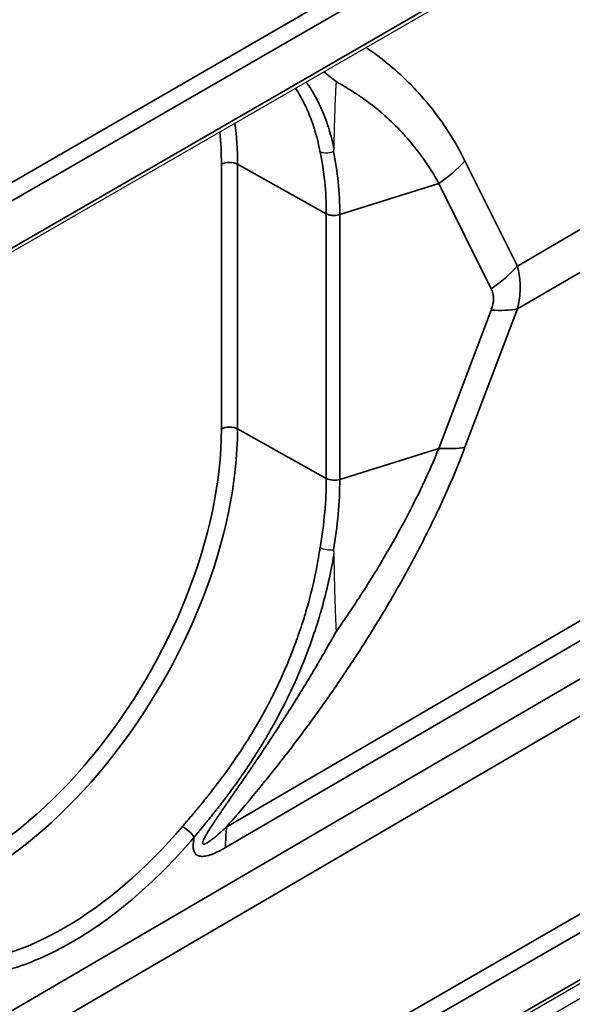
# Model space of a CAD drawing. Header units: millimetres. Extents: x 100 to 2070, y 30 to 1455.
# Tile 15 of 83: x 690 to 702, y 87 to 109. Entities that reach past the tile are written whole.
import ezdxf

# ---------------------------------------------------------------- set-up
doc = ezdxf.new("R2010")
doc.units = ezdxf.units.MM
doc.header["$LTSCALE"] = 5
doc.layers.add('_Sichtbarkanten', color=7, linetype='Continuous', lineweight=25)
doc.layers.add('Sichtbar schmal (ISO)', color=7, linetype='Continuous', lineweight=35)

msp = doc.modelspace()

# ---------------------------------------------------------------- linework, layer by layer
at = {"layer": '_Sichtbarkanten'}
for p, q in [((680.027, 99.525), (1066.814, 322.837)), ((679.872, 97.918), (1066.866, 321.349)), ((1066.872, 298.287), (679.866, 74.849)), ((680.027, 74.622), (1066.814, 297.933)), ((696.234, 106.622), (696.234, 106.623))]:
    msp.add_line(p, q, dxfattribs=at)
for points, knots in [([(696.776, 105.88), (696.779, 106.007), (696.782, 106.13), (696.785, 106.249), (696.786, 106.304), (696.788, 106.358), (696.789, 106.41), (696.793, 106.552), (696.797, 106.686), (696.802, 106.817), (696.803, 106.841), (696.804, 106.865), (696.805, 106.889), (696.811, 107.037), (696.818, 107.181), (696.827, 107.318), (696.827, 107.322), (696.827, 107.326), (696.828, 107.329)], [0, 0, 0, 0, 0.228267, 0.228267, 0.228267, 0.333333, 0.333333, 0.333333, 0.614365, 0.614365, 0.614365, 0.666667, 0.666667, 0.666667, 0.990895, 0.990895, 0.990895, 1, 1, 1, 1]), ([(696.761, 105.814), (696.761, 105.814), (696.761, 105.814), (696.762, 105.815), (696.763, 105.815), (696.764, 105.816), (696.764, 105.817), (696.766, 105.82), (696.768, 105.822), (696.771, 105.832), (696.773, 105.84), (696.775, 105.858), (696.775, 105.87), (696.776, 105.88)], [-0.0171402, -0.0171402, -0.0171402, -0.0171402, -0.01678688, -0.01678688, -0.01641881, -0.01641881, -0.01559054, -0.01559054, -0.01351672, -0.01351672, -0.00777027, -0.00777027, -0.00000058, -0.00000058, -0.00000058, -0.00000058]), ([(696.761, 105.814), (696.742, 105.805), (696.723, 105.797), (696.703, 105.791), (696.682, 105.786), (696.662, 105.781), (696.641, 105.779), (696.62, 105.777), (696.599, 105.777), (696.579, 105.779), (696.559, 105.78), (696.54, 105.784), (696.521, 105.789), (696.503, 105.794), (696.486, 105.801), (696.471, 105.81)], [0, 0, 0, 0, 0.2, 0.2, 0.2, 0.4, 0.4, 0.4, 0.6, 0.6, 0.6, 0.8, 0.8, 0.8, 1, 1, 1, 1]), ([(696.761, 97.136), (696.742, 97.134), (696.723, 97.133), (696.703, 97.134), (696.682, 97.134), (696.662, 97.136), (696.641, 97.138), (696.62, 97.141), (696.599, 97.145), (696.579, 97.15), (696.559, 97.155), (696.54, 97.161), (696.521, 97.167), (696.503, 97.174), (696.486, 97.182), (696.471, 97.19)], [0, 0, 0, 0, 0.2, 0.2, 0.2, 0.4, 0.4, 0.4, 0.6, 0.6, 0.6, 0.8, 0.8, 0.8, 1, 1, 1, 1]), ([(696.776, 97.073), (696.776, 97.076), (696.776, 97.079), (696.775, 97.082), (696.775, 97.085), (696.775, 97.088), (696.775, 97.09), (696.775, 97.093), (696.775, 97.095), (696.774, 97.098), (696.774, 97.1), (696.774, 97.103), (696.774, 97.105), (696.774, 97.107), (696.773, 97.109), (696.773, 97.111), (696.773, 97.114), (696.772, 97.116), (696.772, 97.118), (696.772, 97.119), (696.771, 97.121), (696.771, 97.123), (696.77, 97.125), (696.77, 97.127), (696.769, 97.128), (696.768, 97.13), (696.768, 97.131), (696.767, 97.132), (696.766, 97.133), (696.765, 97.134), (696.764, 97.135), (696.763, 97.136), (696.762, 97.136), (696.761, 97.136)], [0, 0, 0, 0, 0.0909091, 0.0909091, 0.0909091, 0.1818182, 0.1818182, 0.1818182, 0.2727273, 0.2727273, 0.2727273, 0.3636364, 0.3636364, 0.3636364, 0.4545455, 0.4545455, 0.4545455, 0.5454545, 0.5454545, 0.5454545, 0.6363636, 0.6363636, 0.6363636, 0.7272727, 0.7272727, 0.7272727, 0.8181818, 0.8181818, 0.8181818, 0.9090909, 0.9090909, 0.9090909, 1, 1, 1, 1]), ([(696.828, 95.376), (696.824, 95.45), (696.82, 95.525), (696.817, 95.601), (696.812, 95.704), (696.809, 95.809), (696.805, 95.915), (696.803, 95.958), (696.802, 96.001), (696.801, 96.045), (696.796, 96.188), (696.793, 96.334), (696.789, 96.482), (696.786, 96.614), (696.783, 96.748), (696.78, 96.883), (696.779, 96.946), (696.777, 97.009), (696.776, 97.073)], [0, 0, 0, 0, 0.141865, 0.141865, 0.141865, 0.333333, 0.333333, 0.333333, 0.411096, 0.411096, 0.411096, 0.666667, 0.666667, 0.666667, 0.894056, 0.894056, 0.894056, 1, 1, 1, 1])]:
    msp.add_open_spline(points, degree=3, knots=knots, dxfattribs=at)
at = {"layer": 'Sichtbar schmal (ISO)'}
for p, q in [((680.012, 99.516), (1066.75, 322.799)), ((1066.924, 322.495), (679.918, 99.057)), ((679.924, 98.033), (1066.918, 321.464)), ((679.75, 76.299), (1066.744, 299.73)), ((1066.918, 299.425), (679.924, 75.994)), ((679.918, 74.963), (1066.924, 298.401)), ((679.29, 81.005), (837.587, 173.377)), ((837.935, 172.768), (679.29, 80.194)), ((749.878, 131.973), (700.765, 103.319)), ((749.878, 131.042), (700.765, 102.387)), ((694.439, 91.117), (754.496, 126.156)), ((694.415, 90.664), (754.473, 125.703)), ((696.26, 106.557), (696.26, 106.557)), ((694.324, 99.775), (694.324, 105.536)), ((696.607, 104.46), (694.675, 105.538)), ((694.675, 99.777), (694.675, 105.538)), ((700.765, 103.319), (699.625, 105.612)), ((699.057, 105.12), (696.9, 104.441)), ((700.196, 102.828), (699.057, 105.12)), ((696.607, 104.46), (696.607, 98.7)), ((696.9, 104.441), (696.9, 98.673)), ((699.057, 99.352), (700.196, 102.362)), ((699.625, 99.378), (700.765, 102.387)), ((696.607, 98.7), (694.675, 99.777)), ((699.057, 99.352), (696.9, 98.673))]:
    msp.add_line(p, q, dxfattribs=at)
for centre, major_axis, ratio, start_param, end_param in [((689.057, 102.294), (3.972, 6.88), 0.57735, 5.497787, 5.64118), ((688.884, 102.395), (3.847, 6.663), 0.57735, 5.497787, 5.613667), ((691.039, 101.15), (-3.907, -6.972), 0.568934, 2.348866, 2.569765), ((690.973, 100.878), (4.273, 7.26), 0.56581, 5.518326, 5.735011), ((694.501, 105.434), (0.25, 0), 0.57735, 0.802851, 2.356194), ((697.86, 106.387), (-2.239, -1.113), 0.681186, 1.775228, 2.087724), ((698.999, 104.095), (-2.239, -1.113), 0.681186, 1.775228, 2.087724), ((698.999, 103.629), (-2.338, 0.885), 0.391018, 2.24872, 2.561217), ((688.884, 96.634), (-3.847, -6.663), 0.57735, 0.217725, 2.356194), ((689.057, 96.534), (-3.972, -6.88), 0.57735, 0.244066, 2.356194), ((694.501, 99.673), (0.25, 0), 0.57735, 0.802851, 2.356194), ((697.86, 100.619), (-2.338, 0.885), 0.391017, 2.248721, 2.561217), ((691.039, 95.39), (-3.91, -6.971), 0.568698, 2.128168, 2.349062), ((696.781, 98.802), (0.25, -0.005), 0.578511, 3.955899, 5.222869), ((690.961, 95.228), (4.254, 7.202), 0.575426, 5.293642, 5.510107), ((690.929, 95.453), (-3.963, -6.939), 0.574224, 0.311801, 1.253209), ((693.554, 90.99), (-0.19, 0.162), 0.255576, 3.777674, 5.333391), ((697.969, 88.634), (2.52, -4.319), 0.580365, 3.809991, 3.924359)]:
    msp.add_ellipse(centre, major_axis=major_axis, ratio=ratio, start_param=start_param, end_param=end_param, dxfattribs=at)
for points, knots in [([(699.625, 105.612), (699.527, 105.81), (699.42, 106), (699.305, 106.182), (699.19, 106.365), (699.068, 106.539), (698.937, 106.708), (698.806, 106.877), (698.665, 107.041), (698.516, 107.197), (698.366, 107.354), (698.209, 107.503), (698.044, 107.644), (697.879, 107.785), (697.708, 107.917), (697.528, 108.041), (697.51, 108.054), (697.491, 108.067), (697.472, 108.08)], [0, 0, 0, 0, 0.1, 0.1, 0.1, 0.2, 0.2, 0.2, 0.3, 0.3, 0.3, 0.4, 0.4, 0.4, 0.5, 0.5, 0.5, 0.5104304, 0.5104304, 0.5104304, 0.5104304]), ([(696.553, 107.549), (696.554, 107.548), (696.555, 107.548), (696.555, 107.547), (696.643, 107.481), (696.734, 107.409), (696.828, 107.329)], [0.97654799, 0.97654799, 0.97654799, 0.97654799, 0.9767551, 0.9767551, 0.9767551, 0.99999999, 0.99999999, 0.99999999, 0.99999999]), ([(696.471, 105.81), (696.47, 105.819), (696.468, 105.827), (696.466, 105.836), (696.433, 106.003), (696.394, 106.157), (696.35, 106.299), (696.345, 106.313), (696.341, 106.328), (696.336, 106.343), (696.293, 106.475), (696.247, 106.597), (696.198, 106.708), (696.19, 106.727), (696.182, 106.744), (696.173, 106.762), (696.126, 106.865), (696.077, 106.959), (696.027, 107.045), (696.015, 107.065), (696.004, 107.084), (695.992, 107.103), (695.974, 107.134), (695.955, 107.164), (695.936, 107.193)], [0, 0, 0, 0, 0.0023618, 0.0023618, 0.0023618, 0.047619, 0.047619, 0.047619, 0.0523315, 0.0523315, 0.0523315, 0.0952381, 0.0952381, 0.0952381, 0.102207, 0.102207, 0.102207, 0.1428571, 0.1428571, 0.1428571, 0.1520846, 0.1520846, 0.1520846, 0.1669945, 0.1669945, 0.1669945, 0.1669945]), ([(696.776, 105.88), (696.753, 105.986), (696.728, 106.087), (696.701, 106.183), (696.68, 106.256), (696.659, 106.326), (696.636, 106.393), (696.609, 106.472), (696.581, 106.548), (696.552, 106.62), (696.524, 106.689), (696.495, 106.755), (696.466, 106.817), (696.44, 106.872), (696.413, 106.924), (696.387, 106.974), (696.351, 107.041), (696.315, 107.104), (696.278, 107.164), (696.256, 107.199), (696.234, 107.233), (696.212, 107.266), (696.198, 107.287), (696.184, 107.307), (696.169, 107.328)], [0.0000005, 0.0000005, 0.0000005, 0.0000005, 0.0284605, 0.0284605, 0.0284605, 0.05, 0.05, 0.05, 0.0755205, 0.0755205, 0.0755205, 0.1, 0.1, 0.1, 0.1214285, 0.1214285, 0.1214285, 0.15, 0.15, 0.15, 0.1669248, 0.1669248, 0.1669248, 0.1777205, 0.1777205, 0.1777205, 0.1777205]), ([(699.057, 105.12), (698.954, 105.306), (698.842, 105.486), (698.721, 105.656), (698.709, 105.673), (698.697, 105.689), (698.685, 105.706), (698.575, 105.858), (698.458, 106.004), (698.332, 106.144), (698.305, 106.175), (698.277, 106.205), (698.249, 106.235), (698.134, 106.359), (698.012, 106.478), (697.884, 106.592), (697.837, 106.633), (697.79, 106.674), (697.742, 106.713), (697.626, 106.81), (697.505, 106.902), (697.38, 106.989), (697.311, 107.037), (697.241, 107.084), (697.17, 107.129), (697.059, 107.2), (696.945, 107.266), (696.828, 107.329)], [0, 0, 0, 0, 0.2, 0.2, 0.2, 0.2195918, 0.2195918, 0.2195918, 0.4, 0.4, 0.4, 0.4390213, 0.4390213, 0.4390213, 0.6, 0.6, 0.6, 0.6584906, 0.6584906, 0.6584906, 0.8, 0.8, 0.8, 0.87821, 0.87821, 0.87821, 1, 1, 1, 1]), ([(696.607, 104.46), (696.622, 104.452), (696.639, 104.445), (696.658, 104.439), (696.676, 104.434), (696.696, 104.429), (696.716, 104.426), (696.726, 104.425), (696.735, 104.424), (696.745, 104.423), (696.756, 104.422), (696.767, 104.422), (696.779, 104.422), (696.8, 104.422), (696.821, 104.424), (696.841, 104.427), (696.862, 104.43), (696.882, 104.435), (696.9, 104.441)], [0, 0, 0, 0, 0.2, 0.2, 0.2, 0.4, 0.4, 0.4, 0.4932343, 0.4932343, 0.4932343, 0.6, 0.6, 0.6, 0.8, 0.8, 0.8, 1, 1, 1, 1]), ([(700.765, 102.387), (700.782, 102.454), (700.795, 102.519), (700.805, 102.582), (700.814, 102.646), (700.821, 102.708), (700.824, 102.77), (700.827, 102.832), (700.827, 102.893), (700.824, 102.954), (700.821, 103.014), (700.814, 103.075), (700.805, 103.136), (700.795, 103.197), (700.782, 103.258), (700.765, 103.319)], [0.0000009, 0.0000009, 0.0000009, 0.0000009, 0.2, 0.2, 0.2, 0.4, 0.4, 0.4, 0.6, 0.6, 0.6, 0.8, 0.8, 0.8, 1, 1, 1, 1]), ([(700.196, 102.362), (700.209, 102.396), (700.219, 102.429), (700.227, 102.461), (700.228, 102.463), (700.228, 102.465), (700.228, 102.466), (700.235, 102.496), (700.24, 102.525), (700.243, 102.553), (700.243, 102.557), (700.244, 102.56), (700.244, 102.564), (700.246, 102.592), (700.247, 102.619), (700.245, 102.646), (700.245, 102.649), (700.244, 102.652), (700.244, 102.656), (700.242, 102.684), (700.237, 102.711), (700.23, 102.738), (700.229, 102.74), (700.229, 102.742), (700.228, 102.743), (700.221, 102.772), (700.21, 102.8), (700.196, 102.828)], [0.0000017, 0.0000017, 0.0000017, 0.0000017, 0.1895703, 0.1895703, 0.1895703, 0.2, 0.2, 0.2, 0.3775271, 0.3775271, 0.3775271, 0.4, 0.4, 0.4, 0.5781196, 0.5781196, 0.5781196, 0.6, 0.6, 0.6, 0.7885926, 0.7885926, 0.7885926, 0.8, 0.8, 0.8, 1, 1, 1, 1]), ([(694.439, 91.117), (694.61, 91.313), (694.791, 91.524), (694.981, 91.752), (695.171, 91.981), (695.37, 92.226), (695.575, 92.487), (695.78, 92.748), (695.99, 93.024), (696.199, 93.307), (696.407, 93.59), (696.614, 93.88), (696.814, 94.17), (697.013, 94.461), (697.206, 94.752), (697.39, 95.04), (697.574, 95.328), (697.749, 95.612), (697.916, 95.894), (698.083, 96.175), (698.24, 96.452), (698.396, 96.737), (698.551, 97.022), (698.705, 97.316), (698.852, 97.614), (698.999, 97.911), (699.14, 98.213), (699.27, 98.509), (699.399, 98.804), (699.517, 99.092), (699.625, 99.378)], [0, 0, 0, 0, 0.1, 0.1, 0.1, 0.2, 0.2, 0.2, 0.3, 0.3, 0.3, 0.4, 0.4, 0.4, 0.5, 0.5, 0.5, 0.6, 0.6, 0.6, 0.7, 0.7, 0.7, 0.8, 0.8, 0.8, 0.9, 0.9, 0.9, 1, 1, 1, 1]), ([(696.828, 95.376), (696.918, 95.503), (697.006, 95.631), (697.093, 95.758), (697.182, 95.89), (697.269, 96.021), (697.353, 96.151), (697.455, 96.308), (697.554, 96.464), (697.651, 96.621), (697.712, 96.721), (697.773, 96.821), (697.833, 96.923), (697.948, 97.118), (698.063, 97.317), (698.174, 97.52), (698.212, 97.589), (698.25, 97.658), (698.287, 97.728), (698.415, 97.967), (698.539, 98.21), (698.654, 98.448), (698.67, 98.483), (698.687, 98.518), (698.703, 98.552), (698.832, 98.824), (698.95, 99.09), (699.057, 99.352)], [0, 0, 0, 0, 0.0986237, 0.0986237, 0.0986237, 0.2, 0.2, 0.2, 0.3224399, 0.3224399, 0.3224399, 0.4, 0.4, 0.4, 0.5490631, 0.5490631, 0.5490631, 0.6, 0.6, 0.6, 0.7746169, 0.7746169, 0.7746169, 0.8, 0.8, 0.8, 1, 1, 1, 1]), ([(693.477, 91.124), (693.502, 91.154), (693.53, 91.187), (693.559, 91.221), (693.561, 91.223), (693.562, 91.225), (693.564, 91.226), (693.592, 91.259), (693.622, 91.294), (693.654, 91.332), (693.657, 91.336), (693.66, 91.339), (693.663, 91.343), (693.694, 91.379), (693.726, 91.417), (693.76, 91.458), (693.766, 91.465), (693.771, 91.471), (693.777, 91.478), (693.81, 91.517), (693.844, 91.559), (693.881, 91.603), (693.889, 91.613), (693.897, 91.623), (693.906, 91.633), (693.941, 91.676), (693.977, 91.722), (694.015, 91.769), (694.027, 91.783), (694.038, 91.797), (694.049, 91.812), (694.086, 91.857), (694.123, 91.905), (694.162, 91.955), (694.177, 91.974), (694.192, 91.993), (694.206, 92.013), (694.244, 92.061), (694.282, 92.111), (694.321, 92.164), (694.339, 92.189), (694.358, 92.214), (694.377, 92.239), (694.414, 92.29), (694.453, 92.344), (694.492, 92.399), (694.515, 92.431), (694.537, 92.463), (694.561, 92.497), (694.598, 92.55), (694.637, 92.606), (694.676, 92.664), (694.703, 92.705), (694.731, 92.746), (694.759, 92.789), (694.796, 92.846), (694.834, 92.905), (694.872, 92.966), (694.905, 93.017), (694.938, 93.07), (694.971, 93.124), (695.007, 93.184), (695.044, 93.245), (695.081, 93.309), (695.119, 93.374), (695.157, 93.44), (695.196, 93.509), (695.231, 93.572), (695.266, 93.636), (695.302, 93.703), (695.345, 93.784), (695.389, 93.867), (695.433, 93.955), (695.466, 94.02), (695.499, 94.087), (695.532, 94.156), (695.58, 94.257), (695.629, 94.362), (695.677, 94.473), (695.707, 94.54), (695.737, 94.609), (695.767, 94.681), (695.819, 94.806), (695.871, 94.938), (695.922, 95.075), (695.948, 95.143), (695.973, 95.213), (695.998, 95.284), (696.052, 95.437), (696.103, 95.597), (696.151, 95.757), (696.17, 95.82), (696.188, 95.883), (696.206, 95.946), (696.254, 96.117), (696.296, 96.288), (696.334, 96.453), (696.345, 96.503), (696.356, 96.552), (696.366, 96.601), (696.401, 96.77), (696.431, 96.931), (696.455, 97.085), (696.461, 97.121), (696.466, 97.155), (696.471, 97.19)], [0, 0, 0, 0, 0.0555556, 0.0555556, 0.0555556, 0.0582173, 0.0582173, 0.0582173, 0.1111111, 0.1111111, 0.1111111, 0.1164409, 0.1164409, 0.1164409, 0.1666667, 0.1666667, 0.1666667, 0.174643, 0.174643, 0.174643, 0.2222222, 0.2222222, 0.2222222, 0.2328385, 0.2328385, 0.2328385, 0.2777778, 0.2777778, 0.2777778, 0.2910746, 0.2910746, 0.2910746, 0.3333333, 0.3333333, 0.3333333, 0.3492931, 0.3492931, 0.3492931, 0.3888889, 0.3888889, 0.3888889, 0.4074983, 0.4074983, 0.4074983, 0.4444444, 0.4444444, 0.4444444, 0.4657121, 0.4657121, 0.4657121, 0.5, 0.5, 0.5, 0.5239218, 0.5239218, 0.5239218, 0.5555556, 0.5555556, 0.5555556, 0.5821324, 0.5821324, 0.5821324, 0.6111111, 0.6111111, 0.6111111, 0.6403406, 0.6403406, 0.6403406, 0.6666667, 0.6666667, 0.6666667, 0.6985439, 0.6985439, 0.6985439, 0.7222222, 0.7222222, 0.7222222, 0.756726, 0.756726, 0.756726, 0.7777778, 0.7777778, 0.7777778, 0.8148742, 0.8148742, 0.8148742, 0.8333333, 0.8333333, 0.8333333, 0.8732803, 0.8732803, 0.8732803, 0.8888889, 0.8888889, 0.8888889, 0.9315269, 0.9315269, 0.9315269, 0.9444444, 0.9444444, 0.9444444, 0.9896666, 0.9896666, 0.9896666, 1, 1, 1, 1]), ([(693.731, 90.889), (693.757, 90.919), (693.784, 90.952), (693.813, 90.988), (693.815, 90.99), (693.816, 90.992), (693.818, 90.993), (693.846, 91.027), (693.875, 91.063), (693.906, 91.101), (693.91, 91.105), (693.914, 91.11), (693.917, 91.114), (693.947, 91.151), (693.979, 91.189), (694.012, 91.231), (694.018, 91.238), (694.025, 91.246), (694.031, 91.254), (694.063, 91.294), (694.097, 91.336), (694.132, 91.38), (694.142, 91.392), (694.151, 91.404), (694.161, 91.416), (694.195, 91.458), (694.23, 91.503), (694.267, 91.55), (694.28, 91.567), (694.293, 91.584), (694.306, 91.601), (694.341, 91.646), (694.377, 91.693), (694.414, 91.741), (694.43, 91.764), (694.447, 91.786), (694.465, 91.81), (694.5, 91.856), (694.536, 91.905), (694.573, 91.956), (694.594, 91.985), (694.615, 92.014), (694.637, 92.045), (694.672, 92.093), (694.708, 92.144), (694.744, 92.196), (694.77, 92.233), (694.797, 92.272), (694.824, 92.311), (694.858, 92.361), (694.893, 92.413), (694.929, 92.467), (694.96, 92.515), (694.992, 92.564), (695.025, 92.614), (695.058, 92.666), (695.092, 92.719), (695.126, 92.774), (695.164, 92.834), (695.202, 92.896), (695.241, 92.96), (695.272, 93.013), (695.304, 93.067), (695.337, 93.123), (695.381, 93.198), (695.425, 93.277), (695.47, 93.358), (695.5, 93.411), (695.529, 93.466), (695.559, 93.522), (695.609, 93.616), (695.66, 93.714), (695.712, 93.817), (695.738, 93.87), (695.765, 93.925), (695.792, 93.981), (695.848, 94.098), (695.905, 94.221), (695.962, 94.351), (695.985, 94.402), (696.008, 94.455), (696.031, 94.509), (696.092, 94.655), (696.154, 94.809), (696.214, 94.97), (696.232, 95.018), (696.25, 95.067), (696.268, 95.117), (696.332, 95.295), (696.394, 95.482), (696.451, 95.671), (696.462, 95.711), (696.474, 95.75), (696.486, 95.79), (696.544, 95.991), (696.596, 96.193), (696.641, 96.386), (696.647, 96.412), (696.653, 96.437), (696.658, 96.463), (696.703, 96.665), (696.74, 96.854), (696.77, 97.036), (696.772, 97.048), (696.774, 97.06), (696.776, 97.073)], [0, 0, 0, 0, 0.0555556, 0.0555556, 0.0555556, 0.058618, 0.058618, 0.058618, 0.1111111, 0.1111111, 0.1111111, 0.1172417, 0.1172417, 0.1172417, 0.1666667, 0.1666667, 0.1666667, 0.1758409, 0.1758409, 0.1758409, 0.2222222, 0.2222222, 0.2222222, 0.2344346, 0.2344346, 0.2344346, 0.2777778, 0.2777778, 0.2777778, 0.2930748, 0.2930748, 0.2930748, 0.3333333, 0.3333333, 0.3333333, 0.3516899, 0.3516899, 0.3516899, 0.3888889, 0.3888889, 0.3888889, 0.4102924, 0.4102924, 0.4102924, 0.4444444, 0.4444444, 0.4444444, 0.4689048, 0.4689048, 0.4689048, 0.5, 0.5, 0.5, 0.5275123, 0.5275123, 0.5275123, 0.5555556, 0.5555556, 0.5555556, 0.5861208, 0.5861208, 0.5861208, 0.6111111, 0.6111111, 0.6111111, 0.6447263, 0.6447263, 0.6447263, 0.6666667, 0.6666667, 0.6666667, 0.7033293, 0.7033293, 0.7033293, 0.7222222, 0.7222222, 0.7222222, 0.7619148, 0.7619148, 0.7619148, 0.7777778, 0.7777778, 0.7777778, 0.8205255, 0.8205255, 0.8205255, 0.8333333, 0.8333333, 0.8333333, 0.8792862, 0.8792862, 0.8792862, 0.8888889, 0.8888889, 0.8888889, 0.9378572, 0.9378572, 0.9378572, 0.9444444, 0.9444444, 0.9444444, 0.9964278, 0.9964278, 0.9964278, 1, 1, 1, 1]), ([(696.828, 95.376), (696.793, 95.313), (696.758, 95.251), (696.724, 95.19), (696.688, 95.126), (696.653, 95.063), (696.617, 95.001), (696.582, 94.94), (696.548, 94.88), (696.513, 94.821), (696.479, 94.762), (696.445, 94.703), (696.411, 94.645), (696.376, 94.585), (696.341, 94.526), (696.305, 94.467), (696.272, 94.412), (696.239, 94.356), (696.206, 94.301), (696.17, 94.242), (696.134, 94.183), (696.098, 94.124), (696.065, 94.071), (696.033, 94.018), (696, 93.965), (695.963, 93.906), (695.926, 93.846), (695.889, 93.788), (695.858, 93.737), (695.826, 93.687), (695.795, 93.638), (695.758, 93.58), (695.721, 93.522), (695.685, 93.466), (695.656, 93.42), (695.627, 93.375), (695.598, 93.332), (695.563, 93.277), (695.529, 93.224), (695.495, 93.173), (695.469, 93.133), (695.443, 93.094), (695.419, 93.056), (695.386, 93.007), (695.355, 92.96), (695.324, 92.914), (695.302, 92.88), (695.28, 92.847), (695.258, 92.815), (695.229, 92.77), (695.2, 92.728), (695.172, 92.687), (695.153, 92.657), (695.133, 92.629), (695.115, 92.601), (695.088, 92.561), (695.061, 92.522), (695.036, 92.485), (695.018, 92.459), (695.001, 92.434), (694.985, 92.41), (694.96, 92.373), (694.935, 92.337), (694.912, 92.303), (694.897, 92.281), (694.882, 92.259), (694.867, 92.237), (694.844, 92.204), (694.821, 92.171), (694.799, 92.139), (694.786, 92.119), (694.773, 92.1), (694.76, 92.082), (694.738, 92.05), (694.717, 92.02), (694.697, 91.991), (694.685, 91.974), (694.674, 91.957), (694.662, 91.94), (694.642, 91.911), (694.623, 91.883), (694.604, 91.856), (694.593, 91.841), (694.583, 91.826), (694.573, 91.812), (694.555, 91.785), (694.537, 91.759), (694.519, 91.734), (694.51, 91.72), (694.501, 91.707), (694.492, 91.695), (694.475, 91.67), (694.458, 91.646), (694.442, 91.622), (694.434, 91.61), (694.426, 91.599), (694.418, 91.588), (694.402, 91.564), (694.387, 91.542), (694.372, 91.52), (694.365, 91.51), (694.358, 91.5), (694.351, 91.49), (694.336, 91.468), (694.322, 91.447), (694.308, 91.427), (694.302, 91.418), (694.296, 91.409), (694.29, 91.4), (694.276, 91.38), (694.263, 91.361), (694.25, 91.342), (694.244, 91.334), (694.239, 91.326), (694.234, 91.318), (694.221, 91.299), (694.209, 91.281), (694.197, 91.263), (694.192, 91.256), (694.188, 91.249), (694.183, 91.243), (694.171, 91.225), (694.16, 91.208), (694.149, 91.191), (694.145, 91.185), (694.141, 91.178), (694.136, 91.172), (694.126, 91.156), (694.115, 91.14), (694.105, 91.124), (694.101, 91.118), (694.098, 91.113), (694.094, 91.107), (694.084, 91.092), (694.074, 91.076), (694.065, 91.062), (694.062, 91.057), (694.059, 91.052), (694.056, 91.047), (694.047, 91.033), (694.038, 91.019), (694.03, 91.005), (694.027, 91.001), (694.025, 90.997), (694.022, 90.992), (694.014, 90.979), (694.007, 90.966), (693.999, 90.953), (693.997, 90.95), (693.995, 90.946), (693.993, 90.943), (693.986, 90.93), (693.979, 90.918), (693.973, 90.907), (693.971, 90.904), (693.97, 90.901), (693.968, 90.898), (693.962, 90.887), (693.957, 90.876), (693.952, 90.866), (693.95, 90.864), (693.949, 90.861), (693.948, 90.859), (693.943, 90.849), (693.939, 90.84), (693.935, 90.831), (693.934, 90.829), (693.933, 90.827), (693.933, 90.825), (693.929, 90.817), (693.926, 90.809), (693.924, 90.802), (693.923, 90.8), (693.922, 90.799), (693.922, 90.797), (693.919, 90.789), (693.917, 90.782), (693.916, 90.775), (693.915, 90.769), (693.914, 90.763), (693.915, 90.758), (693.915, 90.754), (693.916, 90.751), (693.917, 90.748), (693.918, 90.744), (693.921, 90.741), (693.925, 90.739), (693.928, 90.737), (693.932, 90.736), (693.937, 90.736), (693.942, 90.736), (693.948, 90.737), (693.956, 90.74), (693.963, 90.742), (693.972, 90.745), (693.982, 90.75), (693.992, 90.755), (694.003, 90.761), (694.015, 90.769), (694.027, 90.776), (694.041, 90.785), (694.055, 90.795), (694.07, 90.805), (694.086, 90.816), (694.102, 90.829), (694.119, 90.841), (694.137, 90.855), (694.156, 90.871), (694.175, 90.886), (694.195, 90.902), (694.216, 90.92), (694.238, 90.937), (694.26, 90.956), (694.283, 90.977), (694.307, 90.997), (694.331, 91.019), (694.357, 91.042), (694.383, 91.066), (694.41, 91.09), (694.439, 91.117)], [0, 0, 0, 0, 0.0111631, 0.0111631, 0.0111631, 0.0227273, 0.0227273, 0.0227273, 0.0341267, 0.0341267, 0.0341267, 0.0454545, 0.0454545, 0.0454545, 0.0571315, 0.0571315, 0.0571315, 0.0681818, 0.0681818, 0.0681818, 0.0801074, 0.0801074, 0.0801074, 0.0909091, 0.0909091, 0.0909091, 0.1031116, 0.1031116, 0.1031116, 0.1136364, 0.1136364, 0.1136364, 0.1261424, 0.1261424, 0.1261424, 0.1363636, 0.1363636, 0.1363636, 0.1491424, 0.1491424, 0.1491424, 0.1590909, 0.1590909, 0.1590909, 0.1721187, 0.1721187, 0.1721187, 0.1818182, 0.1818182, 0.1818182, 0.1951022, 0.1951022, 0.1951022, 0.2045455, 0.2045455, 0.2045455, 0.2181008, 0.2181008, 0.2181008, 0.2272727, 0.2272727, 0.2272727, 0.2411027, 0.2411027, 0.2411027, 0.25, 0.25, 0.25, 0.2640998, 0.2640998, 0.2640998, 0.2727273, 0.2727273, 0.2727273, 0.2870956, 0.2870956, 0.2870956, 0.2954545, 0.2954545, 0.2954545, 0.3100923, 0.3100923, 0.3100923, 0.3181818, 0.3181818, 0.3181818, 0.3330902, 0.3330902, 0.3330902, 0.3409091, 0.3409091, 0.3409091, 0.3560873, 0.3560873, 0.3560873, 0.3636364, 0.3636364, 0.3636364, 0.3790837, 0.3790837, 0.3790837, 0.3863636, 0.3863636, 0.3863636, 0.4020801, 0.4020801, 0.4020801, 0.4090909, 0.4090909, 0.4090909, 0.4250764, 0.4250764, 0.4250764, 0.4318182, 0.4318182, 0.4318182, 0.4480721, 0.4480721, 0.4480721, 0.4545455, 0.4545455, 0.4545455, 0.4710691, 0.4710691, 0.4710691, 0.4772727, 0.4772727, 0.4772727, 0.4940691, 0.4940691, 0.4940691, 0.5, 0.5, 0.5, 0.5170679, 0.5170679, 0.5170679, 0.5227273, 0.5227273, 0.5227273, 0.5400636, 0.5400636, 0.5400636, 0.5454545, 0.5454545, 0.5454545, 0.5630599, 0.5630599, 0.5630599, 0.5681818, 0.5681818, 0.5681818, 0.5860568, 0.5860568, 0.5860568, 0.5909091, 0.5909091, 0.5909091, 0.6090541, 0.6090541, 0.6090541, 0.6136364, 0.6136364, 0.6136364, 0.6320524, 0.6320524, 0.6320524, 0.6363636, 0.6363636, 0.6363636, 0.6550458, 0.6550458, 0.6550458, 0.6590909, 0.6590909, 0.6590909, 0.6818182, 0.6818182, 0.6818182, 0.7045455, 0.7045455, 0.7045455, 0.7240223, 0.7240223, 0.7240223, 0.75, 0.75, 0.75, 0.7727273, 0.7727273, 0.7727273, 0.7954545, 0.7954545, 0.7954545, 0.8181818, 0.8181818, 0.8181818, 0.8409091, 0.8409091, 0.8409091, 0.8636364, 0.8636364, 0.8636364, 0.8863636, 0.8863636, 0.8863636, 0.9090909, 0.9090909, 0.9090909, 0.9318182, 0.9318182, 0.9318182, 0.9545455, 0.9545455, 0.9545455, 0.9772727, 0.9772727, 0.9772727, 0.9999988, 0.9999988, 0.9999988, 0.9999988]), ([(693.731, 90.889), (693.727, 90.868), (693.72, 90.827), (693.713, 90.77), (693.709, 90.718), (693.71, 90.672), (693.715, 90.631), (693.723, 90.595), (693.735, 90.565), (693.75, 90.538), (693.77, 90.515), (693.795, 90.495), (693.828, 90.48), (693.868, 90.472), (693.914, 90.47), (693.967, 90.475), (694.026, 90.487), (694.091, 90.507), (694.162, 90.535), (694.239, 90.569), (694.323, 90.612), (694.384, 90.646), (694.415, 90.664)], [0, 0, 0, 0, 0.05, 0.1, 0.15, 0.2, 0.25, 0.3, 0.35, 0.4, 0.45, 0.5, 0.55, 0.6, 0.65, 0.7, 0.75, 0.8, 0.85, 0.9, 0.95, 1, 1, 1, 1])]:
    msp.add_open_spline(points, degree=3, knots=knots, dxfattribs=at)
msp.add_open_spline([(688.474, 87.823), (688.655, 87.821), (689.023, 87.846), (689.601, 87.965), (690.195, 88.165), (690.799, 88.444), (691.406, 88.798), (692.01, 89.224), (692.604, 89.716), (693.182, 90.271), (693.551, 90.677), (693.731, 90.889)], degree=3, dxfattribs=at)

doc.saveas('drawing.dxf')
